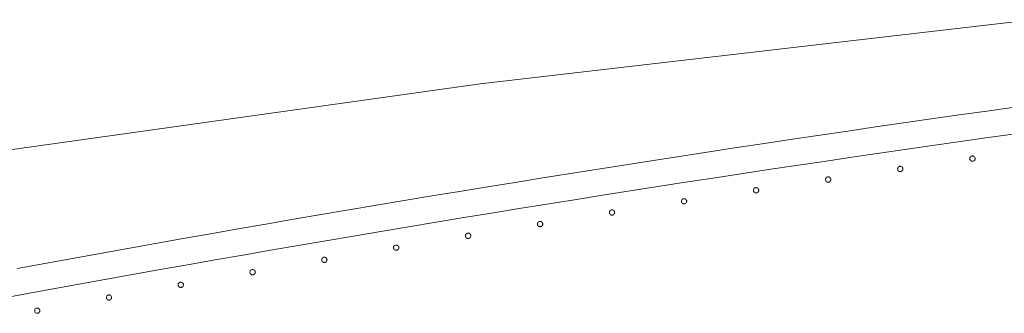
# Model space of a CAD drawing. Header units: millimetres. Extents: x -2624 to 101766, y -16 to 109490.
# Tile 126 of 151: x 71783 to 72525, y 91662 to 91884. Entities that reach past the tile are written whole.
import ezdxf

# ---------------------------------------------------------------- set-up
doc = ezdxf.new("R2010")
doc.units = ezdxf.units.MM
doc.header["$MEASUREMENT"] = 0
doc.layers.add('L1', color=7, linetype='Continuous')
doc.layers.add('VRD _ Clôture.VRD', color=7, linetype='Continuous')

# ---------------------------------------------------------------- blocks, each defined once
blk = doc.blocks.new('Élément de coupe_166')
at = {"layer": 'L1', "color": 7, "linetype": 'Continuous', "lineweight": 15}
for p, q in [((72130.16, 91835.41), (72547.07, 91883.73)), ((71714.53, 91777.1), (72130.16, 91835.41))]:
    blk.add_line(p, q, dxfattribs=at)
blk = doc.blocks.new('Élément de coupe_171')
at = {"layer": 'VRD _ Clôture.VRD', "color": 7, "linetype": 'Continuous', "lineweight": 15}
for p, q in [((72469.99, 91808.93), (72490.93, 91811.92)), ((72490.93, 91811.92), (72511.87, 91814.88)), ((72511.87, 91814.88), (72532.81, 91817.81)), ((72428.12, 91802.88), (72449.05, 91805.92)), ((72449.05, 91805.92), (72469.99, 91808.93)), ((72365.36, 91793.61), (72386.28, 91796.73)), ((72386.28, 91796.73), (72407.2, 91799.82)), ((72407.2, 91799.82), (72428.12, 91802.88)), ((72514.65, 91795.07), (72535.57, 91798.01)), ((72323.53, 91787.31), (72344.44, 91790.48)), ((72344.44, 91790.48), (72365.36, 91793.61)), ((72472.82, 91789.13), (72493.74, 91792.12)), ((72493.74, 91792.12), (72514.65, 91795.07)), ((72281.72, 91780.91), (72302.63, 91784.12)), ((72302.63, 91784.12), (72323.53, 91787.31)), ((72410.11, 91780.03), (72431.01, 91783.09)), ((72431.01, 91783.09), (72451.92, 91786.12)), ((72451.92, 91786.12), (72472.82, 91789.13)), ((72219.04, 91771.11), (72239.93, 91774.4)), ((72239.93, 91774.4), (72260.82, 91777.67)), ((72260.82, 91777.67), (72281.72, 91780.91)), ((72368.31, 91773.83), (72389.21, 91776.94)), ((72389.21, 91776.94), (72410.11, 91780.03)), ((72177.26, 91764.46), (72198.15, 91767.8)), ((72198.15, 91767.8), (72219.04, 91771.11)), ((72305.65, 91764.35), (72326.54, 91767.54)), ((72326.54, 91767.54), (72347.42, 91770.7)), ((72347.42, 91770.7), (72368.31, 91773.83)), ((72135.51, 91757.7), (72156.39, 91761.09)), ((72156.39, 91761.09), (72177.26, 91764.46)), ((72263.9, 91757.91), (72284.77, 91761.14)), ((72284.77, 91761.14), (72305.65, 91764.35)), ((72093.77, 91750.84), (72114.64, 91754.28)), ((72114.64, 91754.28), (72135.51, 91757.7)), ((72222.16, 91751.36), (72243.03, 91754.64)), ((72243.03, 91754.64), (72263.9, 91757.91)), ((72052.05, 91743.88), (72072.91, 91747.37)), ((72072.91, 91747.37), (72093.77, 91750.84)), ((72159.58, 91741.35), (72180.44, 91744.71)), ((72180.44, 91744.71), (72201.3, 91748.05)), ((72201.3, 91748.05), (72222.16, 91751.36)), ((72010.34, 91736.82), (72031.2, 91740.36)), ((72031.2, 91740.36), (72052.05, 91743.88)), ((72117.88, 91734.55), (72138.73, 91737.96)), ((72138.73, 91737.96), (72159.58, 91741.35)), ((71968.66, 91729.66), (71989.5, 91733.25)), ((71989.5, 91733.25), (72010.34, 91736.82)), ((72076.2, 91727.65), (72097.04, 91731.11)), ((72097.04, 91731.11), (72117.88, 91734.55)), ((71906.16, 91718.73), (71926.99, 91722.4)), ((71926.99, 91722.4), (71947.82, 91726.04)), ((71947.82, 91726.04), (71968.66, 91729.66)), ((72034.53, 91720.64), (72055.36, 91724.16)), ((72055.36, 91724.16), (72076.2, 91727.65)), ((71864.52, 91711.32), (71885.33, 91715.04)), ((71885.33, 91715.04), (71906.16, 91718.73)), ((71992.88, 91713.54), (72013.71, 91717.11)), ((72013.71, 91717.11), (72034.53, 91720.64)), ((71822.89, 91703.81), (71843.7, 91707.58)), ((71843.7, 91707.58), (71864.52, 91711.32)), ((71951.25, 91706.34), (71972.07, 91709.95)), ((71972.07, 91709.95), (71992.88, 91713.54)), ((71802.08, 91700.01), (71822.89, 91703.81)), ((71909.64, 91699.04), (71930.44, 91702.7)), ((71930.44, 91702.7), (71951.25, 91706.34)), ((71781.28, 91696.19), (71802.08, 91700.01)), ((71868.04, 91691.63), (71888.84, 91695.35)), ((71888.84, 91695.35), (71909.64, 91699.04)), ((71826.47, 91684.13), (71847.25, 91687.89)), ((71847.25, 91687.89), (71868.04, 91691.63)), ((71784.91, 91676.53), (71805.68, 91680.34)), ((71805.68, 91680.34), (71826.47, 91684.13)), ((71764.13, 91672.69), (71784.91, 91676.53))]:
    blk.add_line(p, q, dxfattribs=at)
blk = doc.blocks.new('Élément de coupe_1065')
at = {"layer": 'VRD _ Clôture.VRD', "color": 7, "linetype": 'Continuous', "lineweight": 15}
for p, q in [((71794.38, 91664.73), (71794.35, 91664.38)), ((71794.35, 91664.38), (71794.38, 91664.03)), ((71794.47, 91665.07), (71794.38, 91664.73)), ((71794.38, 91664.03), (71794.48, 91663.7)), ((71794.61, 91665.38), (71794.47, 91665.07)), ((71794.48, 91663.7), (71794.63, 91663.38)), ((71794.81, 91665.67), (71794.61, 91665.38)), ((71794.63, 91663.38), (71794.83, 91663.1)), ((71795.34, 91666.12), (71795.05, 91665.92)), ((71795.65, 91666.27), (71795.34, 91666.12)), ((71795.99, 91666.36), (71795.65, 91666.27)), ((71796.34, 91666.4), (71795.99, 91666.36)), ((71796.68, 91666.37), (71796.34, 91666.4)), ((71797.02, 91666.28), (71796.68, 91666.37)), ((71797.34, 91666.14), (71797.02, 91666.28)), ((71797.63, 91665.94), (71797.34, 91666.14)), ((71798.08, 91665.41), (71797.87, 91665.69)), ((71797.89, 91663.12), (71798.09, 91663.41)), ((71798.23, 91665.09), (71798.08, 91665.41)), ((71798.09, 91663.41), (71798.23, 91663.73)), ((71798.32, 91664.76), (71798.23, 91665.09)), ((71798.23, 91663.73), (71798.32, 91664.06)), ((71798.35, 91664.41), (71798.32, 91664.76)), ((71798.32, 91664.06), (71798.35, 91664.41)), ((71795.08, 91662.85), (71795.36, 91662.66)), ((71795.36, 91662.66), (71795.68, 91662.51)), ((71795.68, 91662.51), (71796.02, 91662.42)), ((71796.02, 91662.42), (71796.36, 91662.4)), ((71796.36, 91662.4), (71796.71, 91662.43)), ((71796.71, 91662.43), (71797.05, 91662.52)), ((71797.05, 91662.52), (71797.36, 91662.67)), ((71797.36, 91662.67), (71797.65, 91662.87))]:
    blk.add_line(p, q, dxfattribs=at)
blk = doc.blocks.new('Élément de coupe_1066')
at = {"layer": 'VRD _ Clôture.VRD', "color": 7, "linetype": 'Continuous', "lineweight": 15}
for p, q in [((71848.42, 91674.57), (71848.39, 91674.23)), ((71848.39, 91674.23), (71848.42, 91673.88)), ((71848.5, 91674.91), (71848.42, 91674.57)), ((71848.42, 91673.88), (71848.51, 91673.54)), ((71848.65, 91675.23), (71848.5, 91674.91)), ((71848.51, 91673.54), (71848.66, 91673.23)), ((71848.85, 91675.51), (71848.65, 91675.23)), ((71848.66, 91673.23), (71848.86, 91672.94)), ((71849.38, 91675.96), (71849.1, 91675.76)), ((71849.11, 91672.7), (71849.39, 91672.5)), ((71849.7, 91676.11), (71849.38, 91675.96)), ((71849.39, 91672.5), (71849.71, 91672.35)), ((71850.03, 91676.2), (71849.7, 91676.11)), ((71849.71, 91672.35), (71850.05, 91672.26)), ((71850.38, 91676.23), (71850.03, 91676.2)), ((71850.05, 91672.26), (71850.39, 91672.23)), ((71850.73, 91676.21), (71850.38, 91676.23)), ((71850.39, 91672.23), (71850.74, 91672.27)), ((71851.06, 91676.12), (71850.73, 91676.21)), ((71850.74, 91672.27), (71851.08, 91672.36)), ((71851.38, 91675.97), (71851.06, 91676.12)), ((71851.08, 91672.36), (71851.39, 91672.51)), ((71851.67, 91675.77), (71851.38, 91675.97)), ((71851.39, 91672.51), (71851.68, 91672.71)), ((71852.11, 91675.24), (71851.91, 91675.53)), ((71851.92, 91672.95), (71852.12, 91673.24)), ((71852.26, 91674.93), (71852.11, 91675.24)), ((71852.12, 91673.24), (71852.27, 91673.56)), ((71852.36, 91674.59), (71852.26, 91674.93)), ((71852.27, 91673.56), (71852.36, 91673.89)), ((71852.39, 91674.24), (71852.36, 91674.59)), ((71852.36, 91673.89), (71852.39, 91674.24))]:
    blk.add_line(p, q, dxfattribs=at)
blk = doc.blocks.new('Élément de coupe_1067')
at = {"layer": 'VRD _ Clôture.VRD', "color": 7, "linetype": 'Continuous', "lineweight": 15}
for p, q in [((71903.45, 91685.63), (71903.17, 91685.43)), ((71903.77, 91685.78), (71903.45, 91685.63)), ((71904.1, 91685.87), (71903.77, 91685.78)), ((71904.45, 91685.9), (71904.1, 91685.87)), ((71904.8, 91685.87), (71904.45, 91685.9)), ((71905.14, 91685.78), (71904.8, 91685.87)), ((71905.45, 91685.64), (71905.14, 91685.78)), ((71905.74, 91685.44), (71905.45, 91685.64)), ((71902.48, 91684.25), (71902.45, 91683.9)), ((71902.45, 91683.9), (71902.48, 91683.55)), ((71902.57, 91684.58), (71902.48, 91684.25)), ((71902.48, 91683.55), (71902.58, 91683.22)), ((71902.72, 91684.9), (71902.57, 91684.58)), ((71902.58, 91683.22), (71902.72, 91682.9)), ((71902.92, 91685.19), (71902.72, 91684.9)), ((71902.72, 91682.9), (71902.92, 91682.62)), ((71903.17, 91682.37), (71903.46, 91682.17)), ((71903.46, 91682.17), (71903.77, 91682.02)), ((71903.77, 91682.02), (71904.11, 91681.93)), ((71904.11, 91681.93), (71904.46, 91681.9)), ((71904.46, 91681.9), (71904.8, 91681.93)), ((71904.8, 91681.93), (71905.14, 91682.02)), ((71905.14, 91682.02), (71905.46, 91682.17)), ((71905.46, 91682.17), (71905.74, 91682.37)), ((71906.19, 91684.9), (71905.98, 91685.19)), ((71905.99, 91682.62), (71906.19, 91682.9)), ((71906.33, 91684.59), (71906.19, 91684.9)), ((71906.19, 91682.9), (71906.33, 91683.22)), ((71906.42, 91684.25), (71906.33, 91684.59)), ((71906.33, 91683.22), (71906.42, 91683.56)), ((71906.45, 91683.9), (71906.42, 91684.25)), ((71906.42, 91683.56), (71906.45, 91683.9))]:
    blk.add_line(p, q, dxfattribs=at)
blk = doc.blocks.new('Élément de coupe_1068')
at = {"layer": 'VRD _ Clôture.VRD', "color": 7, "linetype": 'Continuous', "lineweight": 15}
for p, q in [((71956.58, 91693.75), (71956.55, 91693.41)), ((71956.55, 91693.41), (71956.58, 91693.06)), ((71956.67, 91694.09), (71956.58, 91693.75)), ((71956.58, 91693.06), (71956.67, 91692.72)), ((71956.82, 91694.4), (71956.67, 91694.09)), ((71956.67, 91692.72), (71956.82, 91692.4)), ((71957.02, 91694.69), (71956.82, 91694.4)), ((71957.55, 91695.13), (71957.27, 91694.94)), ((71957.87, 91695.28), (71957.55, 91695.13)), ((71958.21, 91695.37), (71957.87, 91695.28)), ((71958.56, 91695.4), (71958.21, 91695.37)), ((71958.9, 91695.37), (71958.56, 91695.4)), ((71959.24, 91695.28), (71958.9, 91695.37)), ((71959.55, 91695.13), (71959.24, 91695.28)), ((71959.84, 91694.93), (71959.55, 91695.13)), ((71960.29, 91694.4), (71960.09, 91694.68)), ((71960.28, 91692.4), (71960.43, 91692.71)), ((71960.43, 91694.08), (71960.29, 91694.4)), ((71960.52, 91693.74), (71960.43, 91694.08)), ((71960.43, 91692.71), (71960.52, 91693.05)), ((71960.55, 91693.4), (71960.52, 91693.74)), ((71960.52, 91693.05), (71960.55, 91693.4)), ((71956.82, 91692.4), (71957.02, 91692.12)), ((71957.26, 91691.87), (71957.55, 91691.67)), ((71957.55, 91691.67), (71957.86, 91691.52)), ((71957.86, 91691.52), (71958.2, 91691.43)), ((71958.2, 91691.43), (71958.55, 91691.4)), ((71958.55, 91691.4), (71958.89, 91691.43)), ((71958.89, 91691.43), (71959.23, 91691.52)), ((71959.23, 91691.52), (71959.55, 91691.67)), ((71959.55, 91691.67), (71959.83, 91691.87)), ((71960.08, 91692.11), (71960.28, 91692.4))]:
    blk.add_line(p, q, dxfattribs=at)
blk = doc.blocks.new('Élément de coupe_1069')
at = {"layer": 'VRD _ Clôture.VRD', "color": 7, "linetype": 'Continuous', "lineweight": 15}
for p, q in [((72010.71, 91703.09), (72010.68, 91702.74)), ((72010.68, 91702.74), (72010.71, 91702.39)), ((72010.8, 91703.42), (72010.71, 91703.09)), ((72010.71, 91702.39), (72010.79, 91702.05)), ((72010.79, 91702.05), (72010.94, 91701.74)), ((72010.95, 91703.74), (72010.8, 91703.42)), ((72010.94, 91701.74), (72011.14, 91701.45)), ((72011.15, 91704.02), (72010.95, 91703.74)), ((72011.38, 91701.2), (72011.67, 91701)), ((72011.69, 91704.47), (72011.4, 91704.27)), ((72011.67, 91701), (72011.98, 91700.85)), ((72012, 91704.61), (72011.69, 91704.47)), ((72011.98, 91700.85), (72012.32, 91700.76)), ((72012.34, 91704.7), (72012, 91704.61)), ((72012.32, 91700.76), (72012.67, 91700.73)), ((72012.69, 91704.73), (72012.34, 91704.7)), ((72012.67, 91700.73), (72013.01, 91700.76)), ((72013.04, 91704.7), (72012.69, 91704.73)), ((72013.01, 91700.76), (72013.35, 91700.85)), ((72013.37, 91704.6), (72013.04, 91704.7)), ((72013.35, 91700.85), (72013.67, 91700.99)), ((72013.69, 91704.46), (72013.37, 91704.6)), ((72013.67, 91700.99), (72013.95, 91701.19)), ((72013.97, 91704.25), (72013.69, 91704.46)), ((72014.2, 91701.43), (72014.4, 91701.72)), ((72014.41, 91703.72), (72014.22, 91704.01)), ((72014.4, 91701.72), (72014.55, 91702.03)), ((72014.56, 91703.4), (72014.41, 91703.72)), ((72014.55, 91702.03), (72014.65, 91702.37)), ((72014.65, 91703.07), (72014.56, 91703.4)), ((72014.68, 91702.72), (72014.65, 91703.07)), ((72014.65, 91702.37), (72014.68, 91702.72))]:
    blk.add_line(p, q, dxfattribs=at)
blk = doc.blocks.new('Élément de coupe_1070')
at = {"layer": 'VRD _ Clôture.VRD', "color": 7, "linetype": 'Continuous', "lineweight": 15}
for p, q in [((72064.87, 91712.25), (72064.83, 91711.9)), ((72064.83, 91711.9), (72064.86, 91711.56)), ((72064.86, 91711.56), (72064.95, 91711.22)), ((72064.96, 91712.59), (72064.87, 91712.25)), ((72064.95, 91711.22), (72065.09, 91710.9)), ((72065.11, 91712.9), (72064.96, 91712.59)), ((72065.09, 91710.9), (72065.29, 91710.61)), ((72065.31, 91713.19), (72065.11, 91712.9)), ((72065.53, 91710.37), (72065.82, 91710.16)), ((72065.85, 91713.63), (72065.56, 91713.43)), ((72065.82, 91710.16), (72066.13, 91710.01)), ((72066.17, 91713.77), (72065.85, 91713.63)), ((72066.13, 91710.01), (72066.47, 91709.92)), ((72066.5, 91713.86), (72066.17, 91713.77)), ((72066.47, 91709.92), (72066.82, 91709.89)), ((72066.85, 91713.89), (72066.5, 91713.86)), ((72066.82, 91709.89), (72067.16, 91709.91)), ((72067.2, 91713.85), (72066.85, 91713.89)), ((72067.16, 91709.91), (72067.5, 91710)), ((72067.53, 91713.76), (72067.2, 91713.85)), ((72067.5, 91710), (72067.82, 91710.15)), ((72067.85, 91713.61), (72067.53, 91713.76)), ((72067.82, 91710.15), (72068.11, 91710.34)), ((72068.13, 91713.41), (72067.85, 91713.61)), ((72068.35, 91710.59), (72068.56, 91710.87)), ((72068.57, 91712.87), (72068.38, 91713.16)), ((72068.56, 91710.87), (72068.71, 91711.19)), ((72068.72, 91712.55), (72068.57, 91712.87)), ((72068.71, 91711.19), (72068.8, 91711.52)), ((72068.81, 91712.22), (72068.72, 91712.55)), ((72068.8, 91711.52), (72068.83, 91711.87)), ((72068.83, 91711.87), (72068.81, 91712.22))]:
    blk.add_line(p, q, dxfattribs=at)
blk = doc.blocks.new('Élément de coupe_1071')
at = {"layer": 'VRD _ Clôture.VRD', "color": 7, "linetype": 'Continuous', "lineweight": 15}
for p, q in [((72120.04, 91722.62), (72119.75, 91722.42)), ((72120.36, 91722.76), (72120.04, 91722.62)), ((72120.69, 91722.85), (72120.36, 91722.76)), ((72121.04, 91722.87), (72120.69, 91722.85)), ((72121.39, 91722.84), (72121.04, 91722.87)), ((72121.72, 91722.75), (72121.39, 91722.84)), ((72122.04, 91722.59), (72121.72, 91722.75)), ((72122.32, 91722.39), (72122.04, 91722.59)), ((72119.05, 91721.24), (72119.02, 91720.9)), ((72119.02, 91720.9), (72119.04, 91720.55)), ((72119.04, 91720.55), (72119.13, 91720.21)), ((72119.15, 91721.58), (72119.05, 91721.24)), ((72119.13, 91720.21), (72119.27, 91719.89)), ((72119.3, 91721.89), (72119.15, 91721.58)), ((72119.27, 91719.89), (72119.47, 91719.61)), ((72119.5, 91722.18), (72119.3, 91721.89)), ((72119.71, 91719.36), (72120, 91719.15)), ((72120, 91719.15), (72120.31, 91719)), ((72120.31, 91719), (72120.65, 91718.91)), ((72120.65, 91718.91), (72120.99, 91718.87)), ((72120.99, 91718.87), (72121.34, 91718.9)), ((72121.34, 91718.9), (72121.68, 91718.99)), ((72121.68, 91718.99), (72122, 91719.13)), ((72122, 91719.13), (72122.28, 91719.33)), ((72122.53, 91719.57), (72122.74, 91719.85)), ((72122.76, 91721.85), (72122.56, 91722.14)), ((72122.74, 91719.85), (72122.89, 91720.17)), ((72122.9, 91721.54), (72122.76, 91721.85)), ((72122.89, 91720.17), (72122.98, 91720.5)), ((72122.99, 91721.2), (72122.9, 91721.54)), ((72122.98, 91720.5), (72123.02, 91720.85)), ((72123.02, 91720.85), (72122.99, 91721.2))]:
    blk.add_line(p, q, dxfattribs=at)
blk = doc.blocks.new('Élément de coupe_1072')
at = {"layer": 'VRD _ Clôture.VRD', "color": 7, "linetype": 'Continuous', "lineweight": 15}
for p, q in [((72173.27, 91730.07), (72173.23, 91729.72)), ((72173.36, 91730.4), (72173.27, 91730.07)), ((72173.51, 91730.72), (72173.36, 91730.4)), ((72173.72, 91731), (72173.51, 91730.72)), ((72174.26, 91731.44), (72173.97, 91731.24)), ((72174.57, 91731.58), (72174.26, 91731.44)), ((72174.91, 91731.67), (72174.57, 91731.58)), ((72175.26, 91731.69), (72174.91, 91731.67)), ((72175.61, 91731.66), (72175.26, 91731.69)), ((72175.94, 91731.56), (72175.61, 91731.66)), ((72176.26, 91731.41), (72175.94, 91731.56)), ((72176.54, 91731.2), (72176.26, 91731.41)), ((72176.98, 91730.67), (72176.78, 91730.95)), ((72177.12, 91730.35), (72176.98, 91730.67)), ((72177.2, 91730.01), (72177.12, 91730.35)), ((72177.23, 91729.66), (72177.2, 91730.01)), ((72173.23, 91729.72), (72173.25, 91729.37)), ((72173.25, 91729.37), (72173.34, 91729.04)), ((72173.34, 91729.04), (72173.48, 91728.72)), ((72173.48, 91728.72), (72173.68, 91728.43)), ((72173.92, 91728.18), (72174.2, 91727.97)), ((72174.2, 91727.97), (72174.52, 91727.82)), ((72174.52, 91727.82), (72174.85, 91727.73)), ((72174.85, 91727.73), (72175.2, 91727.69)), ((72175.2, 91727.69), (72175.55, 91727.72)), ((72175.55, 91727.72), (72175.89, 91727.8)), ((72175.89, 91727.8), (72176.2, 91727.94)), ((72176.2, 91727.94), (72176.49, 91728.14)), ((72176.74, 91728.38), (72176.95, 91728.67)), ((72176.95, 91728.67), (72177.1, 91728.98)), ((72177.1, 91728.98), (72177.19, 91729.31)), ((72177.19, 91729.31), (72177.23, 91729.66))]:
    blk.add_line(p, q, dxfattribs=at)
blk = doc.blocks.new('Élément de coupe_1073')
at = {"layer": 'VRD _ Clôture.VRD', "color": 7, "linetype": 'Continuous', "lineweight": 15}
for p, q in [((72227.51, 91738.72), (72227.47, 91738.37)), ((72227.47, 91738.37), (72227.49, 91738.03)), ((72227.49, 91738.03), (72227.58, 91737.69)), ((72227.6, 91739.06), (72227.51, 91738.72)), ((72227.58, 91737.69), (72227.72, 91737.37)), ((72227.76, 91739.37), (72227.6, 91739.06)), ((72227.72, 91737.37), (72227.91, 91737.08)), ((72227.96, 91739.65), (72227.76, 91739.37)), ((72228.5, 91740.09), (72228.21, 91739.89)), ((72228.82, 91740.23), (72228.5, 91740.09)), ((72229.16, 91740.31), (72228.82, 91740.23)), ((72229.51, 91740.34), (72229.16, 91740.31)), ((72229.85, 91740.3), (72229.51, 91740.34)), ((72230.19, 91740.21), (72229.85, 91740.3)), ((72230.5, 91740.05), (72230.19, 91740.21)), ((72230.78, 91739.85), (72230.5, 91740.05)), ((72230.98, 91737.03), (72231.18, 91737.31)), ((72231.22, 91739.31), (72231.02, 91739.6)), ((72231.18, 91737.31), (72231.34, 91737.62)), ((72231.36, 91738.99), (72231.22, 91739.31)), ((72231.34, 91737.62), (72231.43, 91737.96)), ((72231.44, 91738.65), (72231.36, 91738.99)), ((72231.43, 91737.96), (72231.47, 91738.3)), ((72231.47, 91738.3), (72231.44, 91738.65)), ((72228.16, 91736.83), (72228.44, 91736.62)), ((72228.44, 91736.62), (72228.75, 91736.47)), ((72228.75, 91736.47), (72229.09, 91736.38)), ((72229.09, 91736.38), (72229.43, 91736.34)), ((72229.43, 91736.34), (72229.78, 91736.36)), ((72229.78, 91736.36), (72230.12, 91736.45)), ((72230.12, 91736.45), (72230.44, 91736.59)), ((72230.44, 91736.59), (72230.73, 91736.78))]:
    blk.add_line(p, q, dxfattribs=at)
blk = doc.blocks.new('Élément de coupe_1074')
at = {"layer": 'VRD _ Clôture.VRD', "color": 7, "linetype": 'Continuous', "lineweight": 15}
for p, q in [((72281.77, 91747.2), (72281.74, 91746.86)), ((72281.74, 91746.86), (72281.76, 91746.51)), ((72281.76, 91746.51), (72281.84, 91746.17)), ((72281.87, 91747.54), (72281.77, 91747.2)), ((72281.84, 91746.17), (72281.98, 91745.85)), ((72282.03, 91747.85), (72281.87, 91747.54)), ((72281.98, 91745.85), (72282.18, 91745.56)), ((72282.23, 91748.13), (72282.03, 91747.85)), ((72282.42, 91745.31), (72282.7, 91745.1)), ((72282.77, 91748.57), (72282.48, 91748.37)), ((72282.7, 91745.1), (72283.01, 91744.95)), ((72283.09, 91748.71), (72282.77, 91748.57)), ((72283.01, 91744.95), (72283.35, 91744.85)), ((72283.43, 91748.79), (72283.09, 91748.71)), ((72283.35, 91744.85), (72283.69, 91744.82)), ((72283.78, 91748.81), (72283.43, 91748.79)), ((72283.69, 91744.82), (72284.04, 91744.84)), ((72284.12, 91748.78), (72283.78, 91748.81)), ((72284.04, 91744.84), (72284.38, 91744.92)), ((72284.46, 91748.68), (72284.12, 91748.78)), ((72284.38, 91744.92), (72284.7, 91745.06)), ((72284.77, 91748.53), (72284.46, 91748.68)), ((72284.7, 91745.06), (72284.99, 91745.26)), ((72285.05, 91748.32), (72284.77, 91748.53)), ((72285.24, 91745.5), (72285.45, 91745.78)), ((72285.49, 91747.78), (72285.29, 91748.07)), ((72285.45, 91745.78), (72285.6, 91746.09)), ((72285.63, 91747.46), (72285.49, 91747.78)), ((72285.6, 91746.09), (72285.7, 91746.43)), ((72285.71, 91747.12), (72285.63, 91747.46)), ((72285.7, 91746.43), (72285.74, 91746.77)), ((72285.74, 91746.77), (72285.71, 91747.12))]:
    blk.add_line(p, q, dxfattribs=at)
blk = doc.blocks.new('Élément de coupe_1075')
at = {"layer": 'VRD _ Clôture.VRD', "color": 7, "linetype": 'Continuous', "lineweight": 15}
for p, q in [((72336.07, 91755.52), (72336.03, 91755.17)), ((72336.03, 91755.17), (72336.05, 91754.82)), ((72336.05, 91754.82), (72336.13, 91754.48)), ((72336.17, 91755.85), (72336.07, 91755.52)), ((72336.13, 91754.48), (72336.27, 91754.16)), ((72336.32, 91756.16), (72336.17, 91755.85)), ((72336.27, 91754.16), (72336.47, 91753.87)), ((72336.53, 91756.44), (72336.32, 91756.16)), ((72336.71, 91753.62), (72336.99, 91753.41)), ((72337.07, 91756.88), (72336.78, 91756.68)), ((72336.99, 91753.41), (72337.3, 91753.26)), ((72337.39, 91757.02), (72337.07, 91756.88)), ((72337.3, 91753.26), (72337.63, 91753.16)), ((72337.73, 91757.1), (72337.39, 91757.02)), ((72337.63, 91753.16), (72337.98, 91753.12)), ((72338.08, 91757.12), (72337.73, 91757.1)), ((72337.98, 91753.12), (72338.33, 91753.14)), ((72338.42, 91757.08), (72338.08, 91757.12)), ((72338.33, 91753.14), (72338.67, 91753.23)), ((72338.76, 91756.98), (72338.42, 91757.08)), ((72338.67, 91753.23), (72338.99, 91753.36)), ((72339.07, 91756.83), (72338.76, 91756.98)), ((72338.99, 91753.36), (72339.28, 91753.56)), ((72339.35, 91756.62), (72339.07, 91756.83)), ((72339.53, 91753.8), (72339.74, 91754.08)), ((72339.78, 91756.08), (72339.59, 91756.37)), ((72339.74, 91754.08), (72339.89, 91754.39)), ((72339.92, 91755.76), (72339.78, 91756.08)), ((72339.89, 91754.39), (72339.99, 91754.73)), ((72340.01, 91755.42), (72339.92, 91755.76)), ((72339.99, 91754.73), (72340.03, 91755.07)), ((72340.03, 91755.07), (72340.01, 91755.42))]:
    blk.add_line(p, q, dxfattribs=at)
blk = doc.blocks.new('Élément de coupe_1076')
at = {"layer": 'VRD _ Clôture.VRD', "color": 7, "linetype": 'Continuous', "lineweight": 15}
for p, q in [((72390.39, 91763.66), (72390.35, 91763.31)), ((72390.35, 91763.31), (72390.37, 91762.96)), ((72390.37, 91762.96), (72390.45, 91762.62)), ((72390.49, 91763.99), (72390.39, 91763.66)), ((72390.45, 91762.62), (72390.59, 91762.3)), ((72390.64, 91764.3), (72390.49, 91763.99)), ((72390.59, 91762.3), (72390.78, 91762.01)), ((72390.85, 91764.58), (72390.64, 91764.3)), ((72391.02, 91761.76), (72391.3, 91761.55)), ((72391.4, 91765.01), (72391.1, 91764.82)), ((72391.3, 91761.55), (72391.61, 91761.4)), ((72391.72, 91765.15), (72391.4, 91765.01)), ((72391.61, 91761.4), (72391.95, 91761.3)), ((72392.05, 91765.23), (72391.72, 91765.15)), ((72391.95, 91761.3), (72392.29, 91761.26)), ((72392.4, 91765.26), (72392.05, 91765.23)), ((72392.29, 91761.26), (72392.64, 91761.28)), ((72392.75, 91765.22), (72392.4, 91765.26)), ((72392.64, 91761.28), (72392.98, 91761.36)), ((72393.08, 91765.12), (72392.75, 91765.22)), ((72392.98, 91761.36), (72393.3, 91761.5)), ((72393.39, 91764.96), (72393.08, 91765.12)), ((72393.3, 91761.5), (72393.59, 91761.69)), ((72393.67, 91764.75), (72393.39, 91764.96)), ((72393.84, 91761.93), (72394.05, 91762.21)), ((72394.11, 91764.21), (72393.91, 91764.5)), ((72394.05, 91762.21), (72394.21, 91762.52)), ((72394.24, 91763.89), (72394.11, 91764.21)), ((72394.21, 91762.52), (72394.31, 91762.85)), ((72394.33, 91763.55), (72394.24, 91763.89)), ((72394.31, 91762.85), (72394.35, 91763.2)), ((72394.35, 91763.2), (72394.33, 91763.55))]:
    blk.add_line(p, q, dxfattribs=at)
blk = doc.blocks.new('Élément de coupe_1077')
at = {"layer": 'VRD _ Clôture.VRD', "color": 7, "linetype": 'Continuous', "lineweight": 15}
for p, q in [((72444.73, 91771.63), (72444.69, 91771.28)), ((72444.69, 91771.28), (72444.71, 91770.93)), ((72444.71, 91770.93), (72444.79, 91770.59)), ((72444.83, 91771.96), (72444.73, 91771.63)), ((72444.79, 91770.59), (72444.93, 91770.27)), ((72444.99, 91772.27), (72444.83, 91771.96)), ((72444.93, 91770.27), (72445.12, 91769.98)), ((72445.2, 91772.55), (72444.99, 91772.27)), ((72445.36, 91769.73), (72445.64, 91769.52)), ((72445.74, 91772.98), (72445.45, 91772.79)), ((72445.64, 91769.52), (72445.95, 91769.36)), ((72446.07, 91773.12), (72445.74, 91772.98)), ((72445.95, 91769.36), (72446.28, 91769.26)), ((72446.4, 91773.2), (72446.07, 91773.12)), ((72446.28, 91769.26), (72446.63, 91769.22)), ((72446.75, 91773.22), (72446.4, 91773.2)), ((72446.63, 91769.22), (72446.98, 91769.24)), ((72447.1, 91773.18), (72446.75, 91773.22)), ((72446.98, 91769.24), (72447.32, 91769.32)), ((72447.43, 91773.08), (72447.1, 91773.18)), ((72447.32, 91769.32), (72447.64, 91769.46)), ((72447.74, 91772.92), (72447.43, 91773.08)), ((72447.64, 91769.46), (72447.93, 91769.65)), ((72448.02, 91772.71), (72447.74, 91772.92)), ((72448.18, 91769.89), (72448.39, 91770.17)), ((72448.45, 91772.17), (72448.26, 91772.46)), ((72448.39, 91770.17), (72448.55, 91770.48)), ((72448.59, 91771.85), (72448.45, 91772.17)), ((72448.55, 91770.48), (72448.65, 91770.81)), ((72448.67, 91771.51), (72448.59, 91771.85)), ((72448.65, 91770.81), (72448.69, 91771.16)), ((72448.69, 91771.16), (72448.67, 91771.51))]:
    blk.add_line(p, q, dxfattribs=at)
blk = doc.blocks.new('Élément de coupe_1078')
at = {"layer": 'VRD _ Clôture.VRD', "color": 7, "linetype": 'Continuous', "lineweight": 15}
for p, q in [((72499.1, 91779.43), (72499.06, 91779.08)), ((72499.06, 91779.08), (72499.08, 91778.73)), ((72499.08, 91778.73), (72499.16, 91778.39)), ((72499.2, 91779.76), (72499.1, 91779.43)), ((72499.16, 91778.39), (72499.3, 91778.07)), ((72499.36, 91780.07), (72499.2, 91779.76)), ((72499.3, 91778.07), (72499.49, 91777.78)), ((72499.57, 91780.35), (72499.36, 91780.07)), ((72499.72, 91777.53), (72500, 91777.32)), ((72500.12, 91780.78), (72499.83, 91780.59)), ((72500, 91777.32), (72500.31, 91777.16)), ((72500.44, 91780.92), (72500.12, 91780.78)), ((72500.31, 91777.16), (72500.65, 91777.06)), ((72500.78, 91780.99), (72500.44, 91780.92)), ((72500.65, 91777.06), (72500.99, 91777.01)), ((72501.13, 91781.01), (72500.78, 91780.99)), ((72500.99, 91777.01), (72501.34, 91777.03)), ((72501.47, 91780.97), (72501.13, 91781.01)), ((72501.34, 91777.03), (72501.68, 91777.11)), ((72501.81, 91780.87), (72501.47, 91780.97)), ((72501.68, 91777.11), (72502, 91777.25)), ((72502.12, 91780.71), (72501.81, 91780.87)), ((72502, 91777.25), (72502.29, 91777.44)), ((72502.4, 91780.5), (72502.12, 91780.71)), ((72502.55, 91777.68), (72502.76, 91777.96)), ((72502.82, 91779.95), (72502.63, 91780.25)), ((72502.76, 91777.96), (72502.92, 91778.27)), ((72502.96, 91779.63), (72502.82, 91779.95)), ((72502.92, 91778.27), (72503.02, 91778.6)), ((72503.04, 91779.29), (72502.96, 91779.63)), ((72503.02, 91778.6), (72503.06, 91778.95)), ((72503.06, 91778.95), (72503.04, 91779.29))]:
    blk.add_line(p, q, dxfattribs=at)

msp = doc.modelspace()

# ---------------------------------------------------------------- block references
at = {"layer": 'L1', "lineweight": 0}
msp.add_blockref('Élément de coupe_166', (0, 0), dxfattribs=at)
at = {"layer": 'VRD _ Clôture.VRD', "lineweight": 0}
for name in ['Élément de coupe_171', 'Élément de coupe_1078', 'Élément de coupe_1077', 'Élément de coupe_1076', 'Élément de coupe_1075', 'Élément de coupe_1074', 'Élément de coupe_1073', 'Élément de coupe_1072', 'Élément de coupe_1071', 'Élément de coupe_1070', 'Élément de coupe_1069', 'Élément de coupe_1068', 'Élément de coupe_1067', 'Élément de coupe_1066', 'Élément de coupe_1065']:
    msp.add_blockref(name, (0, 0), dxfattribs=at)

doc.saveas('drawing.dxf')
